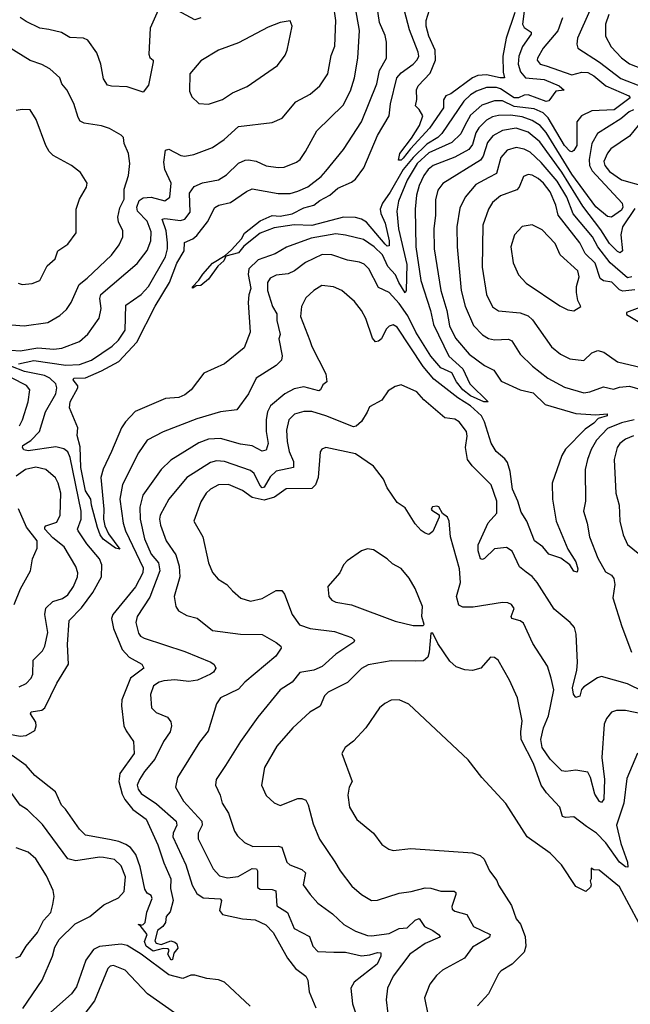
# Model space of a CAD drawing. Extents: x 1246169 to 1426871, y 660025 to 763458.
# Tile 21 of 256: x 1267453 to 1270530, y 681993 to 686948. Entities that reach past the tile are written whole.
import ezdxf

# ---------------------------------------------------------------- set-up
doc = ezdxf.new("R2010")
doc.units = 0

msp = doc.modelspace()

# ---------------------------------------------------------------- linework, layer by layer
at = {"layer": '0CON20XD'}
for points in [[(1267409.2, 685285), (1267455, 685281.9), (1267545, 685297.3), (1267625, 685290), (1267665, 685294.7), (1267755, 685328.9), (1267796.7, 685365), (1267853.6, 685446.4), (1267862.7, 685495), (1267857.4, 685545), (1267861.8, 685565), (1268045, 685721.2), (1268095, 685786.9), (1268113.7, 685835), (1268115, 685880), (1268094.8, 685935), (1268045.8, 685985), (1268043.3, 686005), (1268055, 686037.7), (1268075, 686051.6), (1268115, 686054.8), (1268185, 686036.4), (1268209.5, 686055), (1268215.3, 686125), (1268185, 686194), (1268179.1, 686230.9), (1268187.7, 686292.3), (1268205, 686297.1), (1268265, 686264.6), (1268285, 686261.2), (1268330.9, 686269.1), (1268424.1, 686305.9), (1268482.7, 686345), (1268555, 686410.9), (1268725, 686431.5), (1268775, 686452.7), (1268844.8, 686535.2), (1268917.1, 686572.9), (1268964.5, 686615), (1269005.3, 686675), (1269021.8, 686768.2), (1269040.4, 686815), (1269045.3, 686945), (1269034.6, 687025)], [(1267446.1, 685216.1), (1267525, 685232.8), (1267685, 685209.1), (1267755, 685213.8), (1267815, 685235.2), (1267919.6, 685305), (1267950.7, 685335), (1267984, 685385), (1267987.9, 685512.1), (1268065, 685565.4), (1268101.5, 685605), (1268187.3, 685755), (1268198.4, 685795), (1268198, 685825), (1268191.5, 685885), (1268170.9, 685945), (1268185, 685948.1), (1268262.4, 685937.6), (1268285, 685944.7), (1268311.1, 685978.9), (1268308.2, 686075), (1268331.8, 686108.2), (1268373.3, 686126.7), (1268455, 686142.9), (1268495, 686167.1), (1268555, 686226), (1268588.9, 686241.1), (1268605, 686243.8), (1268645, 686236.7), (1268695, 686213.1), (1268755, 686204.6), (1268785, 686206.2), (1268848.3, 686231.7), (1268865.5, 686245), (1268893.1, 686285), (1268950.7, 686389.3), (1269082.2, 686517.8), (1269119.8, 686590.2), (1269139.3, 686655), (1269155.8, 686754.2), (1269165.3, 686894.7), (1269138.3, 687045)], [(1268164.3, 687025.7), (1268110, 686905), (1268103.6, 686775), (1268108.7, 686758.7), (1268126.2, 686745), (1268125.9, 686735.9), (1268101.7, 686618.3), (1268075, 686583.3), (1267995, 686610.8), (1267915, 686613.1), (1267895, 686619.2), (1267875, 686650), (1267861.8, 686725), (1267841.7, 686781.7), (1267796.1, 686846.1), (1267774.6, 686854.6), (1267705, 686858.1), (1267664.4, 686884.4), (1267599.4, 686899.4), (1267555, 686906.5), (1267485, 686938.9), (1267455, 686960)], [(1267865, 685181.2), (1267952.1, 685227.9), (1268043.9, 685326.1), (1268135, 685506.4), (1268207.1, 685625), (1268245, 685722.3), (1268281.6, 685785), (1268282.8, 685827.2), (1268325, 685845.9), (1268345, 685862), (1268399.4, 685930.6), (1268436.2, 686003.8), (1268455.7, 686014.3), (1268515, 686028.6), (1268595, 686084.1), (1268625, 686096.5), (1268755, 686074), (1268815, 686074.4), (1268855, 686084.8), (1268905, 686106.4), (1268971.2, 686158.8), (1268995, 686185.6), (1269085, 686295.6), (1269175.3, 686435), (1269252.2, 686625), (1269265, 686692.5), (1269300.4, 686755), (1269301.5, 686835), (1269295, 686868), (1269266.1, 686935), (1269249.1, 687049.1)], [(1268365, 686957.8), (1268335, 686946.9), (1268205, 687018.2)], [(1269996.4, 687005), (1269986, 686925), (1269995, 686909.5), (1270029.4, 686885), (1270029.2, 686875), (1269986.6, 686813.4), (1269967.5, 686765), (1269964.5, 686725), (1269975.7, 686685.7), (1270001.8, 686655), (1270095, 686647.3), (1270171.8, 686615), (1270196.9, 686593.1), (1270155, 686588.4), (1270119.6, 686540.4), (1270105, 686536.2), (1270015, 686570.3), (1269995, 686568.9), (1269965.7, 686554.3), (1269945, 686555.8), (1269875, 686600.7), (1269855, 686606.5), (1269805, 686606.8), (1269755, 686588.8), (1269725, 686570.6), (1269691.3, 686538.7), (1269580.5, 686375), (1269559.3, 686355), (1269505, 686322.6), (1269434.7, 686255.3), (1269385, 686194), (1269319.5, 686080.5), (1269280.2, 686025), (1269269.7, 685995), (1269272.3, 685972.3), (1269294.8, 685925), (1269315, 685836), (1269315, 685810), (1269305, 685809.1), (1269295, 685817.9), (1269200.1, 685930.1), (1269175, 685945.2), (1269145, 685953.3), (1269085, 685954.5), (1268925, 685913.3), (1268835, 685915.2), (1268735, 685901), (1268665, 685873.2), (1268581.9, 685808.1), (1268554.7, 685775), (1268492.3, 685757.7), (1268481.2, 685735), (1268451.6, 685708.4), (1268405, 685642.1), (1268365, 685611.2), (1268341.7, 685608.3), (1268325, 685597.5), (1268322.5, 685602.5), (1268355, 685636.8), (1268375, 685668.2), (1268425, 685723.1), (1268488.7, 685761.3), (1268520.7, 685789.3), (1268569.8, 685845), (1268586.1, 685873.9), (1268664.1, 685935.9), (1268725, 685962.5), (1268765, 685958.8), (1268825, 685970.9), (1268885, 686002), (1268935.3, 686014.7), (1268965, 686038.1), (1269015.2, 686064.8), (1269055, 686100.3), (1269125, 686130.8), (1269145, 686145.4), (1269186.7, 686203.3), (1269255.4, 686365), (1269315, 686464.2), (1269320.8, 686525), (1269352.7, 686655), (1269375, 686680.7), (1269435.4, 686725), (1269455, 686746.7), (1269463.2, 686765), (1269461.1, 686785), (1269416.9, 686896.9), (1269382.6, 687025)], [(1269947.6, 686985), (1269904.6, 686855), (1269887.7, 686765), (1269889.1, 686685), (1269895.5, 686655.5), (1269873.8, 686655), (1269805, 686670.4), (1269761.9, 686668.1), (1269734.4, 686655.6), (1269625, 686574.6), (1269600, 686565), (1269587.5, 686545), (1269588.4, 686505), (1269517.7, 686402.3), (1269421.4, 686298.6), (1269385, 686250.6), (1269375, 686242), (1269361.3, 686241.3), (1269367.6, 686275), (1269427.7, 686352.3), (1269466.9, 686415), (1269483.3, 686465), (1269466.1, 686496.1), (1269447.5, 686515), (1269453.9, 686546.1), (1269452.9, 686595), (1269460.8, 686615), (1269520.4, 686679.6), (1269548, 686745), (1269545.9, 686795), (1269513.9, 686865), (1269500.8, 686915), (1269500.9, 686945), (1269526.9, 687025)], [(1270326.3, 686995), (1270264, 686855), (1270259.6, 686825), (1270265.5, 686805), (1270375, 686735.3), (1270482.4, 686652.4), (1270595, 686608.4)], [(1270421.2, 686975), (1270404.8, 686925), (1270404.7, 686865), (1270432.5, 686812.5), (1270485, 686756.6), (1270525, 686726.9), (1270625, 686688.4)], [(1270188.2, 686958.2), (1270165, 686892.5), (1270090.8, 686805), (1270062.5, 686755), (1270060.5, 686745), (1270074.4, 686725), (1270105, 686716.5), (1270235, 686671.1), (1270285, 686684.8), (1270315, 686683.3), (1270345, 686666.4), (1270405.9, 686615.9), (1270522.7, 686565), (1270528.8, 686555), (1270448.9, 686495), (1270335, 686488.9), (1270282.7, 686465), (1270259.7, 686435), (1270259.4, 686315), (1270245, 686289.2), (1270235, 686283.8), (1270225, 686287.2), (1270197.1, 686315), (1270115, 686453.6), (1270089.9, 686479.9), (1270045, 686499.6), (1269945, 686511.1), (1269885, 686540.1), (1269845, 686540.7), (1269781.7, 686518.3), (1269725, 686467.1), (1269696, 686416), (1269675.7, 686374.3), (1269629.8, 686330.2), (1269515, 686277.8), (1269455.5, 686225), (1269405, 686140.3), (1269361.3, 686035), (1269352.6, 685985), (1269361.5, 685895), (1269403.9, 685716.1), (1269400.6, 685585), (1269395.6, 685574.4), (1269362.8, 685625), (1269346.8, 685665), (1269306.9, 685706.9), (1269281.4, 685765), (1269239.2, 685805), (1269185, 685841.6), (1269095, 685864.2), (1269045, 685869.8), (1268921.9, 685848.1), (1268797.2, 685802.8), (1268739.4, 685770.6), (1268655, 685739.6), (1268608.1, 685695), (1268603.4, 685666.6), (1268617.2, 685595), (1268606.7, 685563.3), (1268604.8, 685525), (1268613.8, 685375), (1268583.6, 685296.4), (1268485, 685215.5), (1268380.8, 685169.2), (1268316.5, 685085), (1268285, 685060), (1268255, 685047.1), (1268187.8, 685042.2), (1268035, 684977.1), (1267986.2, 684925), (1267966.1, 684893.9), (1267915.6, 684775.6), (1267873, 684687), (1267861.8, 684645), (1267876.4, 684485), (1267875.6, 684434.4), (1267881.2, 684401.2), (1267900.2, 684360.2), (1267957.1, 684282.9), (1267935, 684289.1), (1267873.2, 684333.2), (1267858.4, 684355), (1267845, 684393.1), (1267813.9, 684505), (1267811.3, 684535), (1267785, 684577.8), (1267760.9, 684695), (1267758.2, 684798.2), (1267742.5, 684855), (1267745.9, 684894.1), (1267704.6, 684995), (1267706.9, 685025), (1267746.4, 685095), (1267745.5, 685105), (1267721.8, 685135), (1267725.5, 685144.5), (1267785, 685145.2), (1267865, 685181.2)], [(1268405, 686522.9), (1268475, 686546.7), (1268525, 686579.6), (1268598.7, 686611.3), (1268751.7, 686718.3), (1268789.9, 686770.1), (1268800, 686795), (1268825.8, 686915), (1268815, 686943.3), (1268765, 686934.2), (1268705, 686910.8), (1268555, 686831.5), (1268455, 686794.5), (1268365, 686740.6), (1268310.5, 686675), (1268307.9, 686587.9), (1268320.9, 686560.9), (1268355, 686526), (1268405, 686522.9)], [(1267412.1, 685412.1), (1267475, 685407.5), (1267595, 685423.9), (1267655, 685459.1), (1267689.5, 685490.5), (1267712.7, 685525), (1267752.2, 685615), (1267793.2, 685646.7), (1267915, 685763.8), (1267953.9, 685815), (1267972.1, 685855), (1267972.1, 685885), (1267951.2, 685931.2), (1267948.2, 685955), (1267957.9, 686002.1), (1267980, 686045), (1267979.4, 686095), (1268001.6, 686165), (1268007.4, 686225), (1268001.8, 686275), (1267978.6, 686325), (1267975.6, 686355), (1267965, 686367.5), (1267905, 686401.4), (1267865, 686414.3), (1267778.1, 686428.1), (1267758.1, 686438.1), (1267746.8, 686456.8), (1267725, 686526.2), (1267690, 686595), (1267665.7, 686625), (1267655.7, 686655), (1267605, 686701.4), (1267565, 686722.5), (1267505, 686743.1), (1267365, 686830.6)], [(1270545, 686495.4), (1270523.3, 686485), (1270481.1, 686448.9), (1270363.8, 686375), (1270335.2, 686324.8), (1270321.6, 686245), (1270323.9, 686213.9), (1270337.3, 686187.3), (1270488.9, 686025), (1270491.8, 686005), (1270485, 685989.6), (1270435, 685954.3), (1270415, 685957.7), (1270355, 686006.3), (1270235, 686171.3), (1270105, 686380.6), (1270074.8, 686415), (1270035, 686441.8), (1269985, 686459), (1269925, 686468.6), (1269865, 686466.4), (1269835, 686458.8), (1269805, 686442), (1269765.9, 686404.1), (1269751.8, 686378.2), (1269735, 686320.9), (1269715, 686294.8), (1269645, 686256.4), (1269536.4, 686215), (1269510.8, 686195), (1269489.3, 686165), (1269465, 686113.1), (1269452.3, 686065), (1269445.2, 685995), (1269448.4, 685805), (1269474.1, 685635), (1269523.5, 685485), (1269538.2, 685415), (1269615.2, 685255), (1269685, 685191.5), (1269721.2, 685115), (1269813.3, 685025), (1269791.4, 685025), (1269725, 685055.2), (1269685.2, 685085), (1269654.1, 685125), (1269630.8, 685170.8), (1269575, 685196.8), (1269524.8, 685255), (1269448.6, 685375), (1269408.5, 685458.5), (1269365, 685519.3), (1269315, 685574.5), (1269261.3, 685601.3), (1269212.7, 685695), (1269188.2, 685718.2), (1269165, 685728.8), (1269105, 685738.7), (1269025, 685764.5), (1268977.4, 685767.4), (1268893, 685727), (1268838.1, 685685), (1268805, 685669.2), (1268745, 685663.3), (1268715, 685647.8), (1268702.1, 685625), (1268700.7, 685585), (1268727.1, 685505), (1268748.3, 685468.3), (1268748.2, 685435), (1268765.4, 685364.6), (1268758.1, 685341.9), (1268775.9, 685255.9), (1268771.3, 685235), (1268745, 685208.4), (1268644.5, 685145), (1268605.4, 685065), (1268547.5, 684985), (1268464.6, 684975.4), (1268345, 684938.7), (1268175, 684873.3), (1268095, 684831.5), (1268051.8, 684768.3), (1267971.6, 684608.4), (1267956.8, 684535), (1267974, 684415), (1267985.2, 684375), (1268075, 684189.5), (1268074.1, 684165), (1268036, 684094), (1267921.8, 683955), (1267915.9, 683935), (1267925.2, 683885), (1267969, 683779), (1268005, 683739.5), (1268067.5, 683705), (1268079.2, 683685), (1268010.7, 683635), (1267968.1, 683525), (1267965.3, 683495), (1267978.4, 683395), (1267988.7, 683368.7), (1268025.5, 683315), (1268029.5, 683255), (1267958.2, 683155), (1267952.5, 683115), (1267969.8, 683049.8), (1267983.1, 683023.1), (1268023.4, 682973.4), (1268090.6, 682925), (1268148.5, 682795), (1268178.9, 682705), (1268215.2, 682625), (1268212.5, 682575), (1268226.2, 682515), (1268211.4, 682458.6), (1268191.2, 682435), (1268188.1, 682405), (1268174.7, 682385.3), (1268147.1, 682365), (1268133.2, 682313.2), (1268141.3, 682301.3), (1268165, 682294), (1268215, 682311.8), (1268235, 682306.5), (1268245, 682297.1), (1268250, 682275), (1268230.1, 682249.9), (1268222, 682218), (1268215.5, 682214.5), (1268199.1, 682245), (1268205.8, 682265), (1268201.7, 682271.7), (1268175, 682274), (1268125, 682260.2), (1268090.8, 682285), (1268081.7, 682308.3), (1268095.6, 682345), (1268060, 682390), (1268050, 682395), (1268060, 682395), (1268060, 682390), (1268075, 682393.8), (1268085.7, 682404.3), (1268094, 682456), (1268120, 682525), (1268115, 682540), (1268095, 682552.5), (1268082.7, 682572.7), (1268059.1, 682685), (1268037.7, 682747.7), (1268012, 682782), (1267987.7, 682797.7), (1267953.1, 682813.1), (1267905, 682822.9), (1267783.8, 682845), (1267753.8, 682875), (1267684.3, 682975), (1267664.4, 682995), (1267633, 683063), (1267529.1, 683145), (1267485, 683195.6), (1267415.8, 683245)], [(1267445, 685622.5), (1267465, 685615.7), (1267515, 685620.8), (1267555, 685636.2), (1267590.9, 685709.1), (1267632, 685745), (1267645.7, 685785), (1267695, 685818.2), (1267736.9, 685875), (1267737.7, 685995), (1267754.2, 686045.8), (1267790, 686105), (1267792.9, 686125), (1267759.6, 686179.6), (1267713.8, 686213.8), (1267622, 686265), (1267601.4, 686285), (1267584.5, 686315), (1267536.7, 686446.7), (1267505, 686494), (1267465, 686497.1), (1267435, 686491.1)], [(1270551.9, 685998.1), (1270490.2, 685905), (1270481.5, 685865), (1270489.5, 685785), (1270477.5, 685775), (1270465, 685780.9), (1270425, 685821.7), (1270380.9, 685890.9), (1270290.3, 686010.3), (1270185, 686180.2), (1270073.5, 686333.5), (1270015, 686381.5), (1269955, 686402.8), (1269885, 686390.9), (1269836.1, 686363.9), (1269810.5, 686329.5), (1269788, 686262), (1269775, 686241.5), (1269585, 686124.5), (1269560.1, 686089.9), (1269548.5, 686041.5), (1269548.4, 685965), (1269539.8, 685895), (1269540.6, 685795), (1269574.2, 685585), (1269605.2, 685485), (1269618.4, 685408.4), (1269649.5, 685345), (1269717.5, 685265), (1269795, 685208.7), (1269841.4, 685185), (1269879.2, 685129.2), (1269974.8, 685084.8), (1270039.8, 685069.8), (1270101.2, 685011.2), (1270255, 684966.3), (1270355, 684960.4), (1270412.5, 684965), (1270413.6, 684955), (1270368.2, 684941.7), (1270345, 684917.3), (1270302.2, 684887.8), (1270202.4, 684787.6), (1270184.8, 684755.2), (1270135.4, 684615), (1270138.2, 684535), (1270155.6, 684425), (1270214, 684284), (1270255, 684220), (1270265.6, 684184.4), (1270262, 684168), (1270245, 684173.1), (1270224.5, 684204.5), (1270178.6, 684238.6), (1270119.2, 684259.2), (1270088, 684295), (1270046.2, 684326.2), (1270008.9, 684425), (1269979.1, 684469.1), (1269963.1, 684525), (1269935.3, 684585), (1269924.8, 684675), (1269910, 684720), (1269897.8, 684737.8), (1269853.2, 684775), (1269827.8, 684817.8), (1269795.2, 684925), (1269780.2, 684955), (1269724.8, 685005), (1269660.2, 685045), (1269539.5, 685139.5), (1269485, 685202.3), (1269355, 685401.5), (1269335, 685412.1), (1269313.8, 685406.2), (1269299, 685391), (1269275, 685342.5), (1269260.3, 685329.7), (1269245, 685327.1), (1269230, 685345), (1269196.7, 685445), (1269175, 685484.4), (1269139.3, 685529.3), (1269075.3, 685585.3), (1269033.4, 685603.4), (1268975, 685610), (1268935, 685585.5), (1268895, 685548.6), (1268872.7, 685505), (1268867.1, 685455), (1268915.5, 685334.5), (1268924.2, 685304.2), (1268995.3, 685165.3), (1269000, 685125), (1268980, 685110), (1268969.2, 685085), (1268959.8, 685080.2), (1268885, 685101.4), (1268835, 685090.2), (1268788.4, 685065), (1268716.3, 685005), (1268701.1, 684975), (1268694.3, 684935.7), (1268694.3, 684875), (1268705.3, 684815), (1268695, 684782.5), (1268675, 684777.5), (1268625, 684802.8), (1268565, 684811.8), (1268465, 684840.8), (1268405, 684836.9), (1268355, 684819.2), (1268215, 684731.6), (1268166, 684685), (1268074.1, 684555), (1268058.9, 684495), (1268059.5, 684435), (1268081.9, 684335), (1268115, 684257.9), (1268152.4, 684215), (1268159.3, 684175), (1268108.1, 684041.9), (1268045.4, 683945), (1268038.8, 683915), (1268050.7, 683860.7), (1268062.2, 683845), (1268080, 683835), (1268285, 683768.5), (1268416.2, 683715), (1268433.4, 683703.4), (1268440.6, 683685), (1268428.6, 683665), (1268414.4, 683655), (1268349.2, 683625), (1268305, 683617.8), (1268235.2, 683625.2), (1268179.7, 683620.3), (1268155, 683614.7), (1268127.5, 683595), (1268111.5, 683551.5), (1268117.5, 683485), (1268140.9, 683460.9), (1268197.7, 683437.7), (1268214.6, 683415), (1268217.5, 683395), (1268210.4, 683365), (1268177.7, 683315), (1268133.7, 683226.3), (1268081.2, 683165), (1268056.9, 683125), (1268045.4, 683095), (1268049.6, 683075), (1268065, 683053.8), (1268141.9, 683001.9), (1268241.1, 682915), (1268245.3, 682895), (1268225.7, 682855), (1268224.3, 682835), (1268289.8, 682695), (1268322.3, 682592.3), (1268345, 682550.9), (1268378, 682528), (1268463.6, 682523.6), (1268470, 682515), (1268459.1, 682465), (1268475, 682444.7), (1268575, 682422.5), (1268638.5, 682418.5), (1268693, 682393), (1268730.4, 682355), (1268801.5, 682225), (1268842.8, 682172.8), (1268895, 682134.2), (1268904.4, 682115), (1268910.8, 682055), (1268944.5, 681975)], [(1270569.2, 686415), (1270525, 686362.2), (1270431.9, 686298.1), (1270413.9, 686276.1), (1270396.5, 686235), (1270400.4, 686215), (1270424.2, 686184.2), (1270485, 686143), (1270605, 686108.1)], [(1270537.3, 685655), (1270515, 685649.7), (1270427.8, 685725), (1270366.5, 685805), (1270339.4, 685855), (1270241.1, 685971.1), (1270209, 686055), (1270160.5, 686135), (1270079.6, 686229.6), (1270025, 686281.3), (1269995, 686297.3), (1269955, 686305.3), (1269909, 686291), (1269877.1, 686255), (1269855.4, 686175), (1269816.3, 686153.7), (1269750.5, 686119.5), (1269696.9, 686055), (1269670.5, 685999.5), (1269654.7, 685905), (1269657.1, 685805), (1269677.4, 685585), (1269696.9, 685506.9), (1269739.1, 685409.1), (1269785, 685362.1), (1269815, 685343.1), (1269845, 685337.5), (1269915, 685340.4), (1269932.3, 685332.3), (1269975.2, 685265.2), (1270036.9, 685205), (1270114.4, 685145), (1270198.5, 685098.5), (1270295, 685070.6), (1270325, 685075.3), (1270395, 685100.8), (1270445, 685089.4), (1270475, 685098.6), (1270525, 685104.5), (1270595, 685083.6)], [(1270551.8, 685588.2), (1270491.9, 685581.9), (1270475, 685589.2), (1270437, 685627), (1270395, 685634.1), (1270377.1, 685645), (1270353.1, 685723.1), (1270301.4, 685771.4), (1270275, 685825.9), (1270166.6, 685965), (1270154.2, 686015), (1270125, 686082), (1270092.2, 686125), (1270065, 686149.3), (1270035, 686166.2), (1270015, 686169.5), (1269990.8, 686159.2), (1269969.6, 686105), (1269958.3, 686091.7), (1269875, 686061.5), (1269835, 686028.5), (1269814.6, 685995), (1269786.8, 685915), (1269783.6, 685703.6), (1269804.6, 685565), (1269835, 685502.9), (1269865, 685482.7), (1269975, 685472.7), (1270015, 685458), (1270037.1, 685437.1), (1270132.2, 685302.2), (1270176.9, 685265), (1270225, 685242.3), (1270295, 685233.6), (1270335, 685272.3), (1270365, 685282.6), (1270395.2, 685275.2), (1270465, 685226.5), (1270615, 685191.5)], [(1270245, 685483.8), (1270280, 685505), (1270265.8, 685535.8), (1270258.1, 685575), (1270258.9, 685605), (1270271.5, 685655), (1270264.4, 685685), (1270175.6, 685765), (1270151.3, 685821.3), (1270085, 685890.5), (1270034.3, 685915.7), (1269985, 685907.1), (1269945.6, 685865), (1269927.3, 685805), (1269940, 685725), (1269965.6, 685665), (1270005, 685621.5), (1270175, 685508.6), (1270215, 685488.8), (1270245, 685483.8)], [(1270630.8, 685519.2), (1270510, 685475), (1270510, 685465), (1270585, 685418.6)], [(1267452.2, 684905), (1267467.9, 684935), (1267496.4, 685025), (1267503.3, 685085), (1267487.2, 685107.2), (1267335, 685184.2)], [(1267375, 683358), (1267455, 683342.5), (1267485, 683346.2), (1267528.8, 683371.2), (1267535.9, 683394.1), (1267533.6, 683413.6), (1267508.1, 683455), (1267510, 683465), (1267565, 683473.8), (1267579.5, 683485), (1267640.7, 683609.3), (1267698.6, 683705), (1267693.2, 683803.2), (1267702.7, 683925), (1267765, 683988.6), (1267822.2, 684065), (1267865.3, 684145), (1267867.5, 684205), (1267855.7, 684235), (1267790.4, 684310.4), (1267747.2, 684375), (1267744.7, 684385), (1267763.3, 684435), (1267761.9, 684475), (1267707.3, 684745), (1267695, 684772.9), (1267675, 684788.8), (1267635, 684798.1), (1267495, 684778.6), (1267474.1, 684784.1), (1267466.9, 684795), (1267469.4, 684805), (1267509.3, 684830.7), (1267552.3, 684875), (1267583.4, 684975), (1267635.8, 685065), (1267640.2, 685095), (1267634.2, 685115), (1267604.8, 685145), (1267577.6, 685157.6), (1267476.9, 685176.9), (1267409.1, 685205)], [(1270595, 683567.5), (1270515.4, 683605.4), (1270385, 683641.9), (1270364.5, 683635.5), (1270295, 683590), (1270282.9, 683577.1), (1270275.7, 683544.3), (1270255, 683537.5), (1270243, 683553), (1270238.1, 683585), (1270260.2, 683675), (1270263, 683713), (1270256.4, 683855), (1270248.6, 683888.6), (1270225.8, 683915), (1270145, 683980.9), (1270059.8, 684115), (1270035, 684145.3), (1270005, 684168), (1269971.2, 684195), (1269933.5, 684273.5), (1269905, 684291.5), (1269845, 684285.3), (1269795, 684236.7), (1269785, 684230.8), (1269774.6, 684234.6), (1269763.6, 684275), (1269763.7, 684305), (1269813.8, 684416.2), (1269856.7, 684465), (1269857.5, 684525), (1269827.6, 684607.6), (1269732.4, 684702.4), (1269708.6, 684735), (1269699.5, 684795), (1269707, 684853), (1269703.6, 684875), (1269666.5, 684925), (1269645, 684938.5), (1269595.2, 684945.2), (1269489.5, 685035), (1269454.5, 685075), (1269375, 685111.2), (1269345, 685102.5), (1269309.6, 685080.4), (1269276.7, 685033.3), (1269215, 685000), (1269203.8, 684973.8), (1269174.6, 684925.4), (1269147.7, 684902.3), (1269135, 684899.5), (1268995, 684955.3), (1268925, 684976.1), (1268885, 684977.1), (1268837.4, 684962.6), (1268809.1, 684935), (1268797.9, 684882.1), (1268800, 684825), (1268810.5, 684775), (1268832.1, 684725), (1268832.2, 684695), (1268745, 684675.3), (1268715, 684646.9), (1268685, 684596.2), (1268675, 684592.2), (1268662.4, 684605), (1268635.1, 684665.1), (1268615, 684680.3), (1268485, 684724.7), (1268445, 684728.1), (1268415, 684719.7), (1268295.5, 684645), (1268204.6, 684535), (1268160.7, 684455), (1268156.6, 684435), (1268162.8, 684405), (1268191.6, 684325), (1268239.3, 684255), (1268257.2, 684197.2), (1268260.3, 684145), (1268230.9, 684045), (1268240, 683995), (1268253.7, 683973.7), (1268295, 683950), (1268346.6, 683936.6), (1268424.7, 683874.7), (1268565.9, 683855.9), (1268673.8, 683853.8), (1268745, 683814.4), (1268768.6, 683795), (1268770.6, 683785), (1268742.7, 683745), (1268587.8, 683615), (1268555, 683579.5), (1268464, 683535), (1268444.5, 683505.5), (1268403, 683367), (1268358.3, 683311.7), (1268247.5, 683135), (1268238.2, 683085), (1268278.5, 683015), (1268371.4, 682915), (1268372.9, 682895), (1268352.9, 682855), (1268351.8, 682825), (1268427.5, 682675), (1268459.2, 682639.2), (1268499.2, 682629.2), (1268553.5, 682636.5), (1268625, 682675.9), (1268645.3, 682675.3), (1268650.4, 682665), (1268651.5, 682581.5), (1268665, 682572.7), (1268725, 682570.9), (1268743.4, 682563.4), (1268748.4, 682488.4), (1268802.5, 682455), (1268835, 682374.5), (1268913.1, 682335), (1268929.1, 682285), (1268955, 682258.2), (1269035, 682255.9), (1269095, 682255.3), (1269175, 682237.5), (1269217.8, 682242.2), (1269255, 682254.3), (1269271.7, 682251.7), (1269271.9, 682235), (1269253.3, 682195), (1269137.9, 682105), (1269122.1, 682075), (1269129.1, 681995), (1269157.3, 681915)], [(1270548.1, 684935), (1270485, 684919.1), (1270415, 684891.4), (1270358.3, 684831.7), (1270332.4, 684785), (1270313.9, 684735), (1270302.7, 684685), (1270304.3, 684525), (1270293.8, 684475), (1270312.7, 684415), (1270324.1, 684345), (1270365, 684238.6), (1270405, 684170), (1270435, 684152.5), (1270446.5, 684136.5), (1270450.7, 684105), (1270441.7, 684038.3), (1270486.8, 683895), (1270535.8, 683765)], [(1270545, 684853.3), (1270505, 684837.6), (1270477.1, 684815), (1270462.5, 684795), (1270447.9, 684735), (1270456.2, 684566.2), (1270473.1, 684505), (1270476.4, 684425), (1270493.6, 684355), (1270515, 684307.1), (1270603.5, 684235)], [(1269286.2, 684636.2), (1269235, 684701.5), (1269145, 684763.3), (1268995, 684795.6), (1268975, 684787.5), (1268966.6, 684773.4), (1268956.2, 684645), (1268943.4, 684606.6), (1268925, 684588.5), (1268795, 684587.2), (1268736.4, 684545), (1268685, 684530), (1268623.9, 684543.9), (1268575, 684578.8), (1268505, 684608.2), (1268455, 684607.7), (1268414.4, 684585), (1268392.5, 684565), (1268365, 684522.5), (1268330, 684425), (1268376.2, 684345), (1268403.8, 684215), (1268425, 684166), (1268453, 684133), (1268496, 684105), (1268525, 684073.8), (1268566.8, 684036.8), (1268615, 684021.5), (1268675, 684035.5), (1268745, 684075.7), (1268773.3, 684075), (1268787.3, 684057.3), (1268825.5, 683955), (1268862.6, 683902.6), (1268916.7, 683885), (1269038.9, 683868.9), (1269125, 683838.9), (1269139.2, 683825), (1269135.8, 683815), (1269045.3, 683754.7), (1268977.3, 683692.7), (1268935.2, 683674.8), (1268865, 683662.2), (1268825.8, 683614.2), (1268764.7, 683575.3), (1268652.1, 683437.9), (1268564.7, 683315.3), (1268489.5, 683195), (1268443.1, 683125), (1268439.4, 683095), (1268462.2, 683045), (1268472.7, 683005), (1268504.6, 682954.6), (1268535.5, 682865), (1268550, 682840), (1268585, 682806.9), (1268627.8, 682787.8), (1268755, 682789.5), (1268774.5, 682784.5), (1268798.3, 682708.3), (1268814.7, 682694.7), (1268875, 682672), (1268892.3, 682655), (1268881.8, 682595), (1268916.7, 682545), (1268955, 682501.9), (1269028.7, 682448.7), (1269085.3, 682395.3), (1269145, 682361.5), (1269205, 682338.5), (1269225, 682337.1), (1269315, 682349.5), (1269365, 682374.7), (1269405, 682377.3), (1269445, 682416.8), (1269465, 682424.4), (1269492.5, 682385), (1269535, 682364), (1269563.1, 682345), (1269572, 682335), (1269569.1, 682330.9), (1269495, 682298.4), (1269418.8, 682245), (1269335, 682134.3), (1269305.5, 682075), (1269298.8, 682015), (1269307.3, 681945)], [(1267449.7, 683590.3), (1267485, 683607.5), (1267511.2, 683635), (1267519.4, 683655), (1267520.5, 683725), (1267567.3, 683772.7), (1267579.1, 683795), (1267594.5, 683865), (1267579.6, 683955), (1267584.1, 683985.9), (1267619.3, 684020.8), (1267668, 684035), (1267695.8, 684054.2), (1267724.6, 684095), (1267743.6, 684145), (1267745.4, 684165), (1267735.9, 684195.9), (1267676.5, 684295), (1267620.1, 684340.1), (1267579.7, 684385), (1267578.8, 684395), (1267585, 684400.8), (1267640.1, 684419.9), (1267656.1, 684455), (1267660, 684565), (1267647.2, 684615), (1267632.7, 684642.7), (1267585, 684684.5), (1267535, 684696.6), (1267481.4, 684685), (1267435, 684650.3)], [(1270585, 683454.7), (1270505, 683472.2), (1270459.1, 683470.9), (1270435, 683463.5), (1270408.9, 683431.1), (1270397.6, 683402.4), (1270385.2, 683235), (1270399.3, 683125), (1270395.3, 683025), (1270385, 683009.2), (1270375, 683014.4), (1270350.2, 683050.2), (1270328.9, 683135), (1270315, 683160.5), (1270255, 683171.1), (1270204.2, 683164.2), (1270185, 683167.5), (1270125, 683226.8), (1270084.7, 683285), (1270079.3, 683325), (1270092.8, 683385), (1270116.7, 683445), (1270144.6, 683575), (1270131.5, 683635), (1270112.9, 683695), (1270038.9, 683808.9), (1269990.7, 683910.7), (1269975, 683922.9), (1269933.3, 683935), (1269928.8, 683945), (1269944, 683985), (1269930, 684005), (1269913, 684013), (1269885.4, 684014.6), (1269737.6, 683992.4), (1269685, 683992.2), (1269665, 684001.2), (1269654.4, 684045), (1269673.2, 684115), (1269668, 684185), (1269622.9, 684345), (1269617.5, 684425), (1269608.8, 684445), (1269583.6, 684463.6), (1269565, 684496), (1269555, 684500.8), (1269533.2, 684496.8), (1269526.2, 684485), (1269529.5, 684479.5), (1269566.7, 684456.7), (1269566.7, 684445), (1269535, 684372.5), (1269515, 684357.5), (1269495, 684363.3), (1269475, 684376.7), (1269445, 684411.2), (1269395, 684491.2), (1269355, 684518), (1269305, 684592.5), (1269286.2, 684636.2)], [(1267425.4, 684005), (1267456.5, 684083.5), (1267507.8, 684175), (1267517.5, 684235), (1267541.6, 684288.4), (1267540.8, 684325), (1267486.6, 684395), (1267446.8, 684486.8)], [(1269435, 683899.4), (1269485, 683900), (1269490, 683905), (1269478.8, 683945), (1269481.8, 683995), (1269445.9, 684085), (1269415, 684137.1), (1269375, 684185.6), (1269330.5, 684210.5), (1269305, 684235.6), (1269235, 684280), (1269205, 684286), (1269175, 684275.7), (1269103.3, 684225), (1269083.8, 684205), (1269066, 684165), (1269006.2, 684095), (1269010, 684045), (1269025, 684026.2), (1269045, 684017.5), (1269125, 684003.5), (1269345, 683920.7), (1269435, 683899.4)], [(1270565, 683256.2), (1270511.4, 683128.6), (1270497.5, 683005), (1270459.3, 682895), (1270482.3, 682802.3), (1270515, 682708.8), (1270516.8, 682683.2), (1270505, 682684.4), (1270475, 682707.8), (1270405.6, 682805.6), (1270359.6, 682855), (1270308.5, 682888.5), (1270245, 682936), (1270202.9, 682932.9), (1270187.9, 682937.9), (1270173.5, 682985), (1270107.1, 683057.1), (1270080.4, 683095), (1270042.1, 683205), (1269979.5, 683325), (1269977.5, 683365), (1269985, 683420), (1269960.6, 683535), (1269920.6, 683625), (1269864, 683725), (1269845, 683738.6), (1269825, 683740), (1269776, 683685), (1269735, 683673.2), (1269695, 683675.9), (1269652.2, 683692.2), (1269619.5, 683719.5), (1269559.2, 683809.2), (1269535, 683860), (1269525, 683860), (1269516.5, 683765), (1269509.2, 683740.8), (1269488.2, 683721.8), (1269445, 683720), (1269325, 683722.4), (1269208.8, 683701.2), (1269175, 683683.1), (1269105, 683613.1), (1269006.9, 683563.1), (1268989.4, 683545), (1268966.8, 683493.2), (1268915, 683463.1), (1268829.4, 683385), (1268748.1, 683291.9), (1268686.9, 683185), (1268670.6, 683095), (1268694.6, 683044.6), (1268735, 683007.5), (1268765, 682993.1), (1268855, 683028.5), (1268875, 683029.5), (1268895, 683020), (1268907.1, 682997.1), (1268931.3, 682901.3), (1268963.8, 682823.8), (1269040.5, 682710.5), (1269066.9, 682665), (1269127, 682587), (1269175.4, 682545.4), (1269225, 682515.6), (1269255, 682517.8), (1269365, 682552.2), (1269425, 682560.5), (1269495, 682579.3), (1269525, 682577.9), (1269575, 682561.6), (1269642.6, 682562.6), (1269650, 682555), (1269649.6, 682545), (1269629.4, 682485), (1269631.8, 682471.8), (1269645, 682461.9), (1269705.3, 682445.3), (1269740, 682385), (1269823.1, 682345), (1269819.2, 682330.8), (1269735, 682280), (1269694.3, 682225.8), (1269582.5, 682165), (1269552.2, 682137.8), (1269518.6, 682095), (1269492.2, 682025), (1269511.5, 681935)], [(1270572.4, 682402.4), (1270475, 682584.4), (1270372.5, 682667.5), (1270345, 682670), (1270331.7, 682678.3), (1270332.5, 682625), (1270327.5, 682615), (1270332.5, 682595), (1270328.3, 682581.7), (1270305, 682560), (1270255, 682586.2), (1270182, 682695), (1270125, 682754.2), (1270010, 682835), (1269902.9, 683002.9), (1269781.9, 683135), (1269713.1, 683223.1), (1269414.2, 683504.2), (1269365, 683525.7), (1269325, 683524.2), (1269292.4, 683507.6), (1269266, 683485), (1269197.1, 683385), (1269135, 683317.5), (1269093.3, 683285), (1269076.7, 683255), (1269127.8, 683115), (1269113.3, 683085), (1269105.6, 683045), (1269114.4, 682985), (1269152.2, 682922.2), (1269235, 682854), (1269277.3, 682797.3), (1269313, 682773), (1269335, 682767.5), (1269423.2, 682776.8), (1269735, 682755.7), (1269772.4, 682742.4), (1269793.3, 682723.3), (1269820, 682665), (1269856.5, 682616.5), (1269865, 682593.3), (1269930.3, 682490.3), (1269955, 682423.3), (1269976.4, 682396.4), (1270000, 682335), (1270003.3, 682285), (1269994.5, 682255), (1269935, 682194.4), (1269879.3, 682160.7), (1269865, 682146.2), (1269814.2, 682045), (1269759.2, 681985)], [(1267468.3, 681971.7), (1267566.2, 682113.8), (1267617.5, 682235), (1267629.9, 682280.1), (1267651.2, 682318.8), (1267732.7, 682397.3), (1267805.5, 682435), (1267876.5, 682493.5), (1267950.5, 682529.5), (1267979.4, 682560.6), (1267986.5, 682635), (1267965, 682689.4), (1267931.1, 682721.1), (1267875, 682732), (1267855, 682734), (1267735, 682714.6), (1267695.9, 682725.9), (1267567.5, 682897.5), (1267492, 682972), (1267455, 682995.6), (1267404.5, 683065)], [(1267433.5, 682226.5), (1267455.3, 682234.7), (1267486.2, 682285), (1267542, 682355), (1267572.4, 682415), (1267609.1, 682455), (1267619.5, 682495), (1267626.7, 682535), (1267621.8, 682565), (1267588.8, 682638.8), (1267534.6, 682725), (1267495, 682758.2), (1267435, 682780)], [(1268613.5, 681983.5), (1268485, 682104.3), (1268455, 682115.6), (1268395, 682123), (1268335, 682139.2), (1268315, 682139.2), (1268275, 682123.6), (1268205, 682141.2), (1268064.8, 682244.8), (1267995, 682288.4), (1267965, 682295.8), (1267855.8, 682284.2), (1267825, 682268.4), (1267786.8, 682215), (1267738.6, 682081.4), (1267713.8, 682045), (1267533.5, 681886.5)], [(1268278.1, 681918.1), (1268096.9, 682045), (1267985, 682164.5), (1267925, 682188.5), (1267908.8, 682185), (1267896.3, 682173.7), (1267829.5, 682010.5), (1267734.5, 681885)]]:
    msp.add_lwpolyline(points, dxfattribs=at)

doc.saveas('drawing.dxf')
